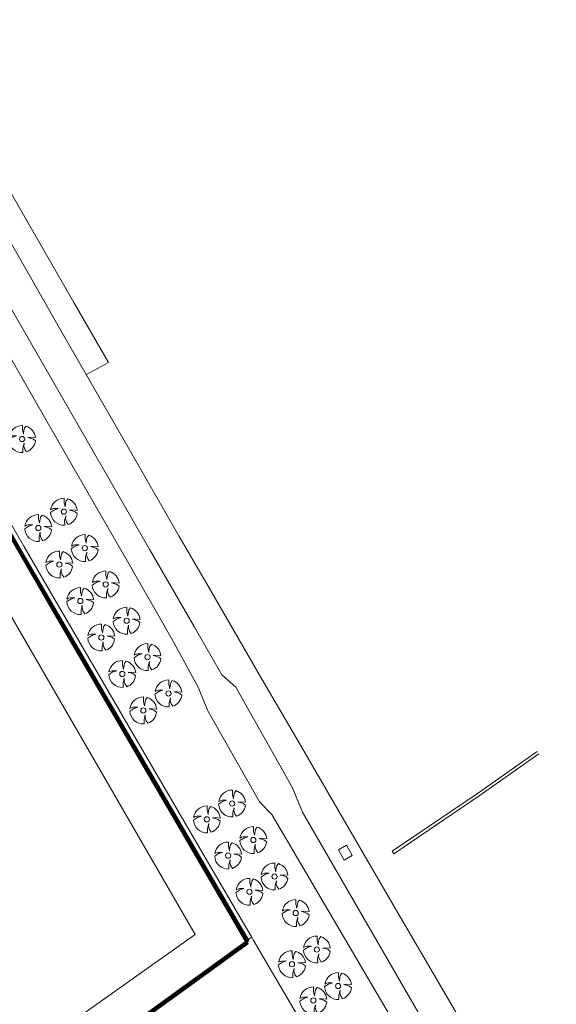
# Model space of a CAD drawing. Header units: metres. Extents: x 149090 to 149776, y 485756 to 486362.
# Tile 16 of 93: x 149565 to 149655, y 486070 to 486235. Entities that reach past the tile are written whole.
import ezdxf

# ---------------------------------------------------------------- set-up
doc = ezdxf.new("R2010")
doc.units = ezdxf.units.M
doc.header["$MEASUREMENT"] = 0
doc.layers.add('BWR-alg-raster boundary', color=151, linetype='Continuous', lineweight=13, plot=False)
for name, color, linetype, lineweight in [('BWR-best-situatie', 2, 'Continuous', 13), ('TOP-L-topo objecten punt', 7, 'Continuous', 0), ('TOP-L-topo objecten vlak', 7, 'Continuous', 0)]:
    doc.layers.add(name, color=color, linetype=linetype, lineweight=lineweight)

# ---------------------------------------------------------------- blocks, each defined once
blk = doc.blocks.new('BBOOM')
at = {"layer": 'BWR-best-situatie'}
for p, q in [((0.016, 0.603), (0.016, 0.9)), ((0.016, 0.804), (0.016, 0.871)), ((0.15, 0.72), (0.116, 0.586)), ((0.26, 0.861), (0.15, 0.72)), ((-0.9, -0.042), (-0.637, 0.135)), ((-0.787, 0.185), (-0.89, 0.134)), ((-0.67, 0.217), (-0.787, 0.185)), ((-0.368, 0.218), (-0.67, 0.217)), ((-0.637, 0.135), (-0.368, 0.218)), ((0.083, 0.318), (0.016, 0.603)), ((0.116, 0.586), (0.083, 0.318)), ((0.384, 0.1), (0.586, 0.117)), ((0.551, 0.067), (0.384, 0.1)), ((0.752, 0), (0.551, 0.067)), ((0.586, 0.117), (0.895, 0.092)), ((0.89, -0.121), (0.752, 0)), ((0.133, -0.283), (0.05, -0.603)), ((0.05, -0.603), (0.051, -0.899)), ((0.116, -0.484), (0.133, -0.283)), ((0.184, -0.685), (0.116, -0.484)), ((0.293, -0.851), (0.184, -0.685))]:
    blk.add_line(p, q, dxfattribs=at)
blk.add_circle((0, 0), 0.174, dxfattribs=at)
for start, end in [(88.94952, 171.4867), (5.84469, 73.16138), (182.63746, 273.2485), (289.06871, 352.19696)]:
    blk.add_arc((-0.001, 0), 0.9, start, end, dxfattribs=at)

msp = doc.modelspace()

# ---------------------------------------------------------------- linework, layer by layer
at = {"layer": 'BWR-alg-raster boundary', "lineweight": 106, "flags": 128}
for points in [[(149603.461, 486080.774), (149571.37, 486135.875), (149525.14, 486216.025), (149491.519, 486276.168)], [(149603.461, 486080.774), (149556.717, 486046.955), (149512.851, 486016.115)]]:
    msp.add_lwpolyline(points, dxfattribs=at)
at = {"layer": 'TOP-L-topo objecten vlak', "color": 7, "linetype": 'Continuous', "lineweight": 0}
msp.add_line((149465.038, 485990.159), (149594.76, 486082.07), dxfattribs=at)
at = {"layer": 'TOP-L-topo objecten vlak', "color": 7, "linetype": 'Continuous', "lineweight": 0, "flags": 128}
for points in [[(149576.558, 486175.528), (149576.611, 486175.557), (149580.265, 486177.534), (149574.472, 486187.594), (149565.403, 486203.36), (149557.301, 486217.463), (149550.537, 486229.251), (149540.961, 486245.96), (149530.289, 486264.608), (149520.904, 486281.033), (149514.452, 486292.34)], [(149511.336, 486290.142), (149516.256, 486281.43), (149521.65, 486271.892), (149528.19, 486260.346), (149536.724, 486245.308), (149542.499, 486235.149), (149546.827, 486227.544), (149553.438, 486215.945), (149564.73, 486196.174), (149572.768, 486182.134), (149576.558, 486175.528)], [(149650.49, 486037.089), (149644.22, 486047.77), (149612.623, 486102.457), (149610.93, 486106.645), (149601.509, 486123.36), (149599.205, 486125.41), (149594.564, 486133.462), (149587.181, 486146.28), (149578.223, 486161.841), (149564.498, 486185.698), (149557.637, 486197.63), (149550.211, 486210.551), (149541.595, 486225.548), (149534.795, 486237.332), (149528.574, 486248.156), (149520.611, 486262.072), (149515.773, 486270.561), (149508.397, 486283.55), (149506.57, 486286.782)], [(149503.413, 486284.556), (149511.01, 486271.114), (149519.667, 486255.787), (149525.768, 486244.98), (149530.793, 486236.078), (149537.809, 486223.641), (149542.473, 486215.558), (149550.575, 486201.504), (149556.777, 486190.734), (149561.86, 486181.902), (149567.877, 486171.439), (149574.175, 486160.478), (149583.997, 486143.367), (149590.921, 486131.291), (149595.236, 486123.36), (149596.827, 486119.365), (149605.458, 486104.214), (149607.527, 486102.093), (149640.65, 486045.69), (149647.08, 486034.684)], [(149491.913, 486276.446), (149499.846, 486261.581), (149534.651, 486200.127), (149565.565, 486146.399), (149602.45, 486083.183), (149603.607, 486081.188)], [(149603.607, 486081.188), (149602.45, 486083.183), (149565.565, 486146.399), (149534.651, 486200.127), (149499.846, 486261.581), (149491.913, 486276.446)], [(149604.18, 486081.603), (149602.811, 486083.954), (149594.085, 486098.935), (149582.18, 486119.358), (149577.993, 486126.538), (149572.215, 486136.441), (149566.124, 486146.909), (149561.373, 486155.101), (149554.418, 486167.133), (149549.112, 486176.345), (149542.678, 486187.557), (149537.233, 486197.078), (149532.032, 486206.201), (149525.765, 486217.234), (149520.18, 486227.1), (149513.651, 486238.678), (149507.354, 486249.888), (149501.066, 486261.125), (149495.604, 486270.923), (149492.359, 486276.761)], [(149603.2, 486080.894), (149602.018, 486082.932), (149565.133, 486146.149), (149534.216, 486199.879), (149499.408, 486261.34), (149491.501, 486276.155)], [(149491.501, 486276.155), (149499.408, 486261.34), (149534.216, 486199.879), (149565.133, 486146.149), (149602.018, 486082.932), (149603.2, 486080.894), (149603.607, 486081.188)], [(149513.651, 486238.678), (149520.18, 486227.1), (149525.765, 486217.234), (149532.032, 486206.201), (149537.233, 486197.078), (149542.678, 486187.557), (149549.112, 486176.345), (149554.418, 486167.133), (149561.373, 486155.101), (149566.124, 486146.909), (149572.215, 486136.441), (149577.993, 486126.538), (149582.18, 486119.358), (149594.085, 486098.935), (149602.811, 486083.954), (149604.18, 486081.603), (149604.433, 486081.168), (149611.016, 486069.859), (149618.727, 486056.604), (149629.635, 486037.843), (149635.732, 486027.35), (149636.007, 486026.876)], [(149351.974, 485953.501), (149318.422, 486000), (149305.08, 486018.49), (149536.85, 486182.07), (149594.76, 486082.07), (149465.038, 485990.159)], [(149594.76, 486082.07), (149536.85, 486182.07), (149305.08, 486018.49), (149318.422, 486000), (149351.974, 485953.501)], [(149576.558, 486175.528), (149583.695, 486163.091), (149592.022, 486148.613), (149596.672, 486140.587), (149605.817, 486124.815), (149612.452, 486113.381), (149618.355, 486103.218), (149627.391, 486087.673), (149636.997, 486071.166), (149645.487, 486056.594), (149654.746, 486040.716), (149655.005, 486040.272)], [(149651.791, 486112.617), (149641.833, 486105.594), (149627.599, 486095.935), (149627.879, 486095.521), (149642.117, 486105.182), (149652.08, 486112.208)], [(149619.982, 486096.937), (149618.651, 486096.192), (149619.615, 486094.47), (149620.936, 486095.235), (149619.982, 486096.937)], [(149603.2, 486080.894), (149556.572, 486047.159), (149468.505, 485985.243)], [(149603.607, 486081.188), (149603.2, 486080.894)], [(149604.18, 486081.603), (149603.607, 486081.188)], [(149636.007, 486026.876), (149635.732, 486027.35), (149629.635, 486037.843), (149618.727, 486056.604), (149611.016, 486069.859), (149604.433, 486081.168), (149604.18, 486081.603)]]:
    msp.add_lwpolyline(points, dxfattribs=at)

# ---------------------------------------------------------------- block references
at = {"layer": 'TOP-L-topo objecten punt', "color": 7, "linetype": 'Continuous', "lineweight": 0, "xscale": 2.5, "yscale": 2.5, "zscale": 2.5}
for p in [(149565.848, 486164.772), (149572.826, 486152.634), (149568.55, 486149.906), (149576.315, 486146.565), (149572.055, 486143.815), (149579.804, 486140.496), (149575.56, 486137.724), (149583.293, 486134.427), (149579.065, 486131.633), (149586.782, 486128.358), (149582.57, 486125.542), (149590.271, 486122.289), (149586.075, 486119.451), (149600.904, 486103.912), (149596.688, 486101.266), (149604.441, 486097.818), (149600.242, 486095.219), (149607.978, 486091.724), (149603.796, 486089.172), (149611.515, 486085.63), (149615.052, 486079.536), (149610.904, 486077.078), (149618.589, 486073.442), (149614.458, 486071.031)]:
    msp.add_blockref('BBOOM', p, dxfattribs=at)

doc.saveas('drawing.dxf')
